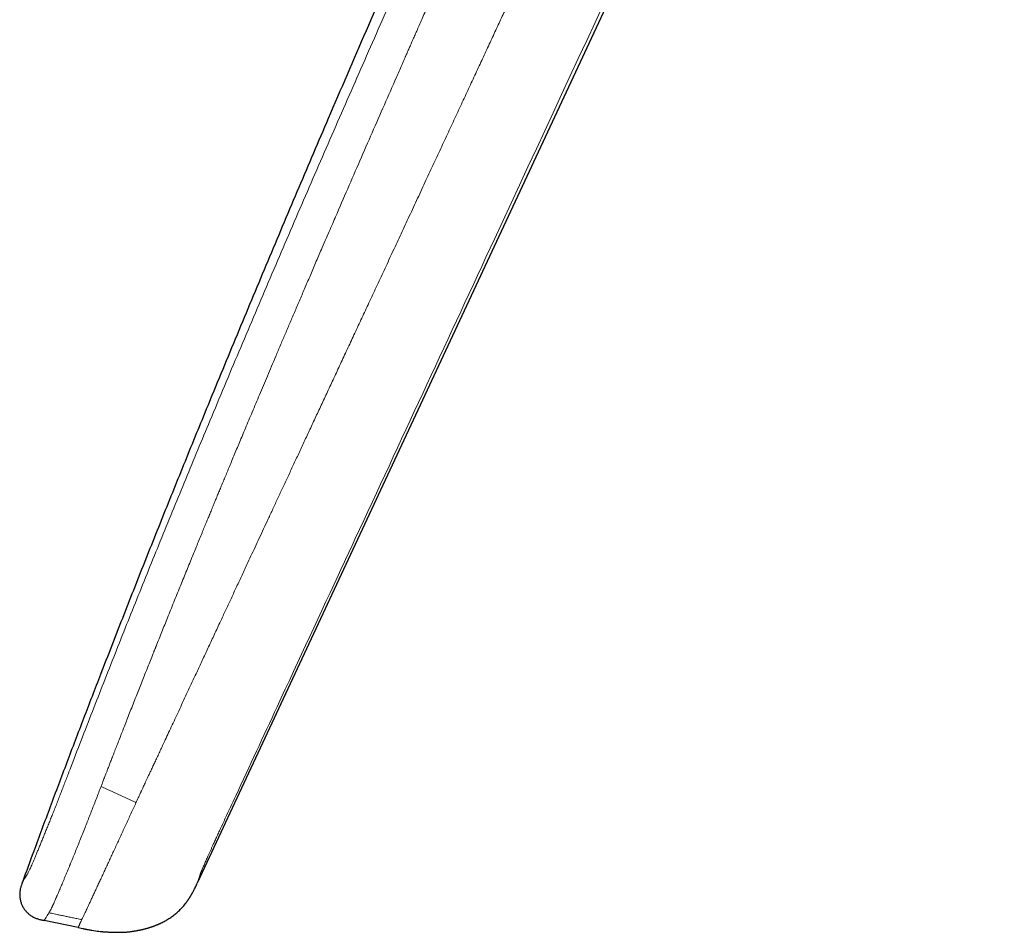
# Model space of a CAD drawing. Header units: millimetres. Extents: x 8 to 1267, y 12 to 683.
# Tile 3 of 48: x 234 to 278, y 581 to 622. Entities that reach past the tile are written whole.
import ezdxf

# ---------------------------------------------------------------- set-up
doc = ezdxf.new("R2010")
doc.units = ezdxf.units.MM

msp = doc.modelspace()

# ---------------------------------------------------------------- linework, layer by layer
at = {"color": 7, "linetype": 'Continuous', "lineweight": 30}
for p, q in [((242.136, 583.118), (266.109, 634.528)), ((241.916, 582.67), (241.919, 582.675)), ((241.624, 582.208), (241.624, 582.209)), ((236.781, 581.088), (235.262, 581.406)), ((236.781, 581.088), (236.992, 581.044)), ((239.149, 580.91), (239.149, 580.91))]:
    msp.add_line(p, q, dxfattribs=at)
at = {"color": 252, "linetype": 'Continuous', "lineweight": 0}
msp.add_line((239.021, 580.897), (239.024, 580.897), dxfattribs=at)
at = {"color": 7, "linetype": 'Continuous', "lineweight": 30}
for points, knots in [([(278.226, 681.423), (277.743, 680.486), (276.677, 678.42), (275.046, 675.217), (273.327, 671.814), (271.621, 668.401), (269.926, 664.978), (268.243, 661.546), (266.573, 658.107), (264.973, 654.781), (263.444, 651.572), (261.983, 648.479), (260.533, 645.383), (259.095, 642.281), (257.666, 639.172), (256.247, 636.058), (254.723, 632.681), (253.097, 629.04), (251.371, 625.133), (249.662, 621.217), (248.091, 617.573), (246.653, 614.203), (245.347, 611.108), (244.052, 608.009), (242.854, 605.112), (241.753, 602.417), (240.745, 599.925), (239.747, 597.429), (238.76, 594.927), (237.853, 592.599), (237.024, 590.446), (236.272, 588.468), (235.528, 586.487), (234.868, 584.706), (234.46, 583.585), (234.293, 583.126)], [0, 0, 0, 0, 0.029357, 0.064717, 0.100101, 0.13552, 0.170979, 0.206473, 0.24197, 0.277437, 0.30923, 0.340965, 0.372687, 0.404431, 0.436192, 0.46796, 0.49973, 0.539361, 0.579006, 0.618666, 0.658339, 0.689517, 0.720697, 0.751876, 0.783055, 0.807999, 0.832948, 0.857902, 0.882866, 0.907842, 0.927475, 0.94712, 0.96677, 0.986403, 1, 1, 1, 1]), ([(234.28, 583.093), (234.268, 583.059), (234.239, 582.979), (234.201, 582.85), (234.174, 582.707), (234.164, 582.562), (234.174, 582.417), (234.202, 582.274), (234.249, 582.136), (234.312, 582.005), (234.392, 581.884), (234.487, 581.773), (234.595, 581.675), (234.714, 581.592), (234.844, 581.525), (234.979, 581.474), (235.12, 581.436), (235.215, 581.416), (235.262, 581.406)], [0, 0, 0, 0, 0.048167, 0.111644, 0.175131, 0.238543, 0.301967, 0.365424, 0.428875, 0.492335, 0.555794, 0.619243, 0.682696, 0.74613, 0.80956, 0.873034, 0.936486, 1, 1, 1, 1]), ([(234.297, 583.134), (234.294, 583.127), (234.287, 583.111), (234.282, 583.099), (234.28, 583.093)], [0, 0, 0, 0, 0.499319, 1, 1, 1, 1]), ([(234.294, 583.13), (234.294, 583.129), (234.289, 583.118), (234.286, 583.109), (234.283, 583.101)], [0, 0, 0, 0, 0.091933, 1, 1, 1, 1]), ([(234.292, 583.126), (234.292, 583.127), (234.292, 583.127), (234.296, 583.133), (234.297, 583.134)], [0, 0, 0, 0, 0.8491568, 1, 1, 1, 1]), ([(241.917, 582.674), (241.925, 582.688), (241.969, 582.767), (242.009, 582.849), (242.042, 582.919), (242.042, 582.92)], [0, 0, 0, 0, 0.167403, 0.985435, 1, 1, 1, 1]), ([(242.042, 582.92), (242.058, 582.953), (242.089, 583.019), (242.124, 583.096), (242.141, 583.135)], [0, 0, 0, 0, 0.495053, 1, 1, 1, 1]), ([(241.624, 582.209), (241.626, 582.211), (241.629, 582.216), (241.638, 582.227), (241.647, 582.241), (241.659, 582.257), (241.671, 582.275), (241.685, 582.295), (241.699, 582.317), (241.714, 582.339), (241.729, 582.362), (241.744, 582.383), (241.757, 582.404), (241.77, 582.425), (241.783, 582.445), (241.793, 582.461), (241.8, 582.473), (241.808, 582.485), (241.817, 582.501), (241.829, 582.52), (241.84, 582.539), (241.852, 582.558), (241.863, 582.576), (241.873, 582.594), (241.883, 582.611), (241.892, 582.627), (241.901, 582.643), (241.91, 582.659), (241.916, 582.669), (241.918, 582.674)], [0, 0, 0, 0, 0.078187, 0.149731, 0.214491, 0.272363, 0.32328, 0.367216, 0.4042, 0.43435, 0.457956, 0.471774, 0.48292, 0.492587, 0.501746, 0.510351, 0.514468, 0.518683, 0.528326, 0.54074, 0.562726, 0.591578, 0.627624, 0.67103, 0.721884, 0.780226, 0.846055, 0.919338, 1, 1, 1, 1]), ([(240.444, 581.27), (240.447, 581.271), (240.51, 581.298), (240.629, 581.361), (240.801, 581.458), (240.965, 581.567), (241.123, 581.685), (241.279, 581.82), (241.431, 581.974), (241.548, 582.106), (241.607, 582.188), (241.623, 582.21)], [0, 0, 0, 0, 0.006017, 0.135386, 0.264818, 0.394226, 0.52354, 0.652771, 0.800468, 0.948278, 1, 1, 1, 1]), ([(239.149, 580.91), (239.152, 580.91), (239.157, 580.911), (239.17, 580.913), (239.188, 580.915), (239.208, 580.919), (239.233, 580.923), (239.26, 580.927), (239.291, 580.932), (239.325, 580.938), (239.362, 580.944), (239.402, 580.952), (239.447, 580.96), (239.494, 580.969), (239.54, 580.978), (239.586, 580.987), (239.631, 580.997), (239.675, 581.007), (239.719, 581.018), (239.763, 581.028), (239.803, 581.039), (239.846, 581.05), (239.892, 581.063), (239.939, 581.077), (239.986, 581.092), (240.03, 581.106), (240.068, 581.119), (240.101, 581.13), (240.132, 581.141), (240.16, 581.152), (240.185, 581.161), (240.21, 581.17), (240.241, 581.183), (240.278, 581.197), (240.319, 581.214), (240.36, 581.232), (240.403, 581.251), (240.43, 581.263), (240.445, 581.27)], [0, 0, 0, 0, 0.061274, 0.117719, 0.169275, 0.215903, 0.257596, 0.29439, 0.326396, 0.353842, 0.37716, 0.397117, 0.414988, 0.432479, 0.450256, 0.46899, 0.489444, 0.512215, 0.537735, 0.566308, 0.597937, 0.628144, 0.655302, 0.679761, 0.701982, 0.722572, 0.735776, 0.748849, 0.762056, 0.772567, 0.784104, 0.797019, 0.811566, 0.83865, 0.870826, 0.908358, 0.951392, 1, 1, 1, 1]), ([(236.992, 581.044), (236.996, 581.043), (237.002, 581.042), (237.014, 581.04), (237.026, 581.038), (237.039, 581.036), (237.052, 581.033), (237.063, 581.031), (237.074, 581.03), (237.081, 581.028), (237.087, 581.027), (237.093, 581.026), (237.096, 581.025), (237.1, 581.024), (237.106, 581.023), (237.116, 581.021), (237.13, 581.018), (237.145, 581.015), (237.161, 581.012), (237.178, 581.008), (237.195, 581.004), (237.213, 581), (237.225, 580.998), (237.231, 580.997)], [0, 0, 0, 0, 0.112909, 0.210786, 0.293765, 0.361977, 0.415601, 0.454967, 0.469551, 0.48101, 0.489839, 0.493591, 0.49715, 0.500754, 0.504636, 0.513899, 0.541016, 0.581583, 0.636317, 0.705462, 0.789109, 0.887287, 1, 1, 1, 1]), ([(237.231, 580.998), (237.287, 580.987), (237.447, 580.957), (237.644, 580.927), (237.786, 580.913), (237.822, 580.909)], [0, 0, 0, 0, 0.287556, 0.814921, 1, 1, 1, 1]), ([(237.822, 580.907), (237.825, 580.907), (237.831, 580.907), (237.845, 580.906), (237.862, 580.905), (237.881, 580.904), (237.904, 580.903), (237.929, 580.901), (237.956, 580.9), (237.984, 580.898), (238.013, 580.896), (238.044, 580.894), (238.079, 580.892), (238.116, 580.889), (238.156, 580.887), (238.2, 580.884), (238.256, 580.881), (238.324, 580.879), (238.402, 580.877), (238.473, 580.876), (238.534, 580.875), (238.587, 580.875), (238.638, 580.876), (238.693, 580.877), (238.751, 580.878), (238.811, 580.881), (238.867, 580.883), (238.922, 580.887), (238.975, 580.891), (239.007, 580.894), (239.024, 580.896)], [0, 0, 0, 0, 0.064759, 0.123808, 0.177151, 0.224803, 0.266797, 0.303203, 0.334164, 0.357002, 0.376212, 0.39238, 0.406507, 0.420101, 0.435199, 0.452272, 0.471318, 0.499781, 0.53036, 0.560811, 0.584438, 0.609386, 0.636154, 0.66514, 0.707739, 0.755319, 0.808198, 0.866561, 0.930492, 1, 1, 1, 1]), ([(238.997, 580.893), (238.998, 580.893), (239.007, 580.894), (239.014, 580.895), (239.021, 580.895)], [0, 0, 0, 0, 0.060215, 1, 1, 1, 1]), ([(239.024, 580.897), (239.059, 580.9), (239.101, 580.903), (239.142, 580.909), (239.15, 580.91)], [0, 0, 0, 0, 0.825418, 1, 1, 1, 1])]:
    msp.add_open_spline(points, degree=3, knots=knots, dxfattribs=at)
at = {"color": 252, "linetype": 'Continuous', "lineweight": 0}
for points, knots in [([(236.42, 588.174), (236.752, 589.035), (237.418, 590.761), (238.436, 593.35), (239.472, 595.947), (240.526, 598.551), (241.596, 601.161), (242.745, 603.932), (243.977, 606.865), (245.29, 609.959), (246.62, 613.057), (247.972, 616.178), (249.345, 619.32), (250.737, 622.482), (252.139, 625.644), (253.552, 628.804), (254.811, 631.597), (255.913, 634.024), (256.855, 636.085), (257.8, 638.142), (258.75, 640.196), (259.704, 642.245), (260.343, 643.609), (260.663, 644.29)], [0, 0, 0, 0, 0.045321, 0.090874, 0.136646, 0.182622, 0.228785, 0.275119, 0.329925, 0.384921, 0.440081, 0.495378, 0.551796, 0.608303, 0.66487, 0.72147, 0.778077, 0.815132, 0.852169, 0.889183, 0.926163, 0.963103, 1, 1, 1, 1]), ([(237.867, 587.555), (237.875, 587.576), (237.893, 587.622), (237.922, 587.7), (237.959, 587.794), (238.001, 587.903), (238.049, 588.029), (238.105, 588.173), (238.168, 588.338), (238.24, 588.522), (238.318, 588.723), (238.403, 588.943), (238.495, 589.18), (238.594, 589.434), (238.697, 589.698), (238.803, 589.97), (238.913, 590.25), (239.028, 590.544), (239.149, 590.852), (239.276, 591.176), (239.402, 591.494), (239.526, 591.807), (239.647, 592.112), (239.772, 592.428), (239.896, 592.74), (240.018, 593.048), (240.107, 593.269), (240.162, 593.408), (240.183, 593.462), (240.201, 593.507), (240.22, 593.553), (240.238, 593.598), (240.256, 593.643), (240.353, 593.886), (240.528, 594.322), (240.79, 594.975), (241.06, 595.643), (241.335, 596.324), (241.606, 596.989), (241.861, 597.615), (242.1, 598.201), (242.316, 598.728), (242.484, 599.136), (242.59, 599.392), (242.632, 599.494), (242.647, 599.532), (242.652, 599.544), (242.657, 599.555), (242.662, 599.567), (242.666, 599.579), (242.682, 599.615), (242.709, 599.683), (242.752, 599.786), (242.801, 599.906), (242.858, 600.042), (242.92, 600.194), (242.99, 600.362), (243.065, 600.545), (243.148, 600.744), (243.235, 600.955), (243.328, 601.179), (243.426, 601.415), (243.53, 601.665), (243.64, 601.93), (243.756, 602.207), (243.877, 602.497), (244.003, 602.8), (244.135, 603.117), (244.275, 603.45), (244.421, 603.799), (244.575, 604.166), (244.735, 604.546), (244.902, 604.942), (245.074, 605.352), (245.253, 605.776), (245.439, 606.214), (245.631, 606.667), (245.829, 607.135), (246.034, 607.616), (246.245, 608.112), (246.463, 608.622), (246.687, 609.147), (246.92, 609.69), (247.161, 610.253), (247.411, 610.836), (247.638, 611.363), (247.841, 611.833), (248.01, 612.225), (248.145, 612.537), (248.224, 612.72), (248.254, 612.789), (248.263, 612.81), (248.272, 612.831), (248.282, 612.853), (248.291, 612.874), (248.66, 613.726), (249.389, 615.406), (250.298, 617.488), (250.923, 618.914), (251.193, 619.528), (251.293, 619.756), (251.324, 619.827), (251.355, 619.898), (251.385, 619.967), (251.411, 620.025), (251.449, 620.112), (251.503, 620.235), (251.578, 620.406), (251.659, 620.589), (251.745, 620.785), (251.837, 620.994), (251.938, 621.222), (252.048, 621.47), (252.167, 621.74), (252.292, 622.024), (252.425, 622.323), (252.564, 622.637), (252.709, 622.965), (252.857, 623.298), (253.006, 623.635), (253.157, 623.974), (253.314, 624.326), (253.476, 624.69), (253.644, 625.066), (253.824, 625.471), (254.018, 625.906), (254.227, 626.371), (254.422, 626.808), (254.556, 627.107), (254.625, 627.261), (254.647, 627.309), (254.669, 627.358), (254.691, 627.407), (254.711, 627.453), (254.781, 627.608), (255.07, 628.251), (255.772, 629.811), (256.842, 632.175), (258.114, 634.962), (259.396, 637.749), (260.689, 640.535), (261.559, 642.39), (261.994, 643.319)], [0, 0, 0, 0, 0.001088, 0.002458, 0.004112, 0.006048, 0.008266, 0.010766, 0.013705, 0.016957, 0.020521, 0.024397, 0.028585, 0.033085, 0.037896, 0.042578, 0.047522, 0.052725, 0.058189, 0.063912, 0.069894, 0.075118, 0.080525, 0.086114, 0.091884, 0.097113, 0.102481, 0.103693, 0.104502, 0.10531, 0.106117, 0.106924, 0.107729, 0.108533, 0.119842, 0.130944, 0.143307, 0.155403, 0.167233, 0.178798, 0.188757, 0.198512, 0.206928, 0.210581, 0.212179, 0.212388, 0.212597, 0.212805, 0.213014, 0.213222, 0.21343, 0.21497, 0.216808, 0.218944, 0.221377, 0.224107, 0.227078, 0.230336, 0.233879, 0.237709, 0.241645, 0.245844, 0.250304, 0.255026, 0.260009, 0.265157, 0.270556, 0.276207, 0.282108, 0.288388, 0.294929, 0.30173, 0.308791, 0.316112, 0.323692, 0.33153, 0.339628, 0.347984, 0.356597, 0.365469, 0.374598, 0.383984, 0.393626, 0.403793, 0.41423, 0.424936, 0.432151, 0.439482, 0.446031, 0.448941, 0.449323, 0.449706, 0.450089, 0.450472, 0.450856, 0.45124, 0.496299, 0.541262, 0.563389, 0.57312, 0.574394, 0.575668, 0.576941, 0.578215, 0.579392, 0.580062, 0.582917, 0.585996, 0.589297, 0.592821, 0.596568, 0.600537, 0.605121, 0.60997, 0.615084, 0.620462, 0.626105, 0.632013, 0.638185, 0.644075, 0.650187, 0.656522, 0.663079, 0.669858, 0.676859, 0.684964, 0.693347, 0.70201, 0.708592, 0.709466, 0.710341, 0.71122, 0.712101, 0.712985, 0.713743, 0.720469, 0.747765, 0.798124, 0.848506, 0.898933, 0.949424, 1, 1, 1, 1]), ([(264.915, 641.62), (264.915, 641.62), (264.915, 641.62), (264.915, 641.62), (264.915, 641.62), (264.915, 641.619), (264.914, 641.617), (264.909, 641.608), (264.9, 641.588), (264.885, 641.554), (264.863, 641.506), (264.835, 641.445), (264.8, 641.37), (264.759, 641.282), (264.711, 641.18), (264.658, 641.064), (264.598, 640.935), (264.532, 640.793), (264.46, 640.636), (264.381, 640.467), (264.296, 640.283), (264.205, 640.086), (264.107, 639.875), (264.003, 639.651), (263.893, 639.412), (263.776, 639.16), (263.653, 638.894), (263.524, 638.616), (263.39, 638.327), (263.251, 638.026), (263.105, 637.712), (262.953, 637.383), (262.793, 637.038), (262.626, 636.678), (262.453, 636.304), (262.274, 635.917), (262.088, 635.517), (261.897, 635.103), (261.691, 634.659), (261.47, 634.184), (261.235, 633.676), (260.992, 633.152), (260.742, 632.613), (260.487, 632.062), (260.226, 631.499), (259.96, 630.925), (259.687, 630.336), (259.406, 629.729), (259.116, 629.103), (258.817, 628.459), (258.511, 627.8), (258.199, 627.126), (257.879, 626.436), (257.552, 625.732), (257.242, 625.064), (256.951, 624.436), (256.678, 623.849), (256.401, 623.252), (256.119, 622.644), (255.833, 622.029), (255.544, 621.406), (255.251, 620.776), (254.953, 620.134), (254.647, 619.476), (254.333, 618.801), (254.011, 618.107), (253.682, 617.401), (253.347, 616.68), (253.005, 615.944), (252.656, 615.194), (252.296, 614.42), (251.928, 613.63), (251.557, 612.831), (251.19, 612.043), (250.828, 611.267), (250.472, 610.502), (250.129, 609.764), (249.798, 609.053), (249.479, 608.369), (249.166, 607.698), (248.86, 607.04), (248.559, 606.395), (248.266, 605.765), (247.978, 605.149), (247.698, 604.547), (247.424, 603.96), (247.159, 603.391), (246.902, 602.84), (246.654, 602.307), (246.412, 601.788), (246.176, 601.281), (245.945, 600.786), (245.72, 600.303), (245.502, 599.834), (245.29, 599.381), (245.087, 598.943), (244.891, 598.522), (244.701, 598.116), (244.517, 597.722), (244.313, 597.284), (244.09, 596.804), (243.847, 596.283), (243.611, 595.776), (243.38, 595.279), (243.138, 594.761), (242.886, 594.221), (242.625, 593.659), (242.369, 593.111), (242.12, 592.575), (241.877, 592.054), (241.657, 591.582), (241.46, 591.159), (241.285, 590.784), (241.116, 590.421), (240.953, 590.072), (240.796, 589.737), (240.658, 589.44), (240.537, 589.181), (240.433, 588.958), (240.334, 588.745), (240.24, 588.544), (240.152, 588.355), (240.07, 588.179), (239.993, 588.016), (239.923, 587.865), (239.86, 587.731), (239.805, 587.612), (239.757, 587.509), (239.714, 587.417), (239.677, 587.336), (239.646, 587.27), (239.621, 587.217), (239.602, 587.177), (239.588, 587.146), (239.578, 587.124), (239.571, 587.11), (239.567, 587.1), (239.564, 587.095), (239.564, 587.093)], [0, 0, 0, 0, 0, 0.000001, 0.000002, 0.000008, 0.000032, 0.000127, 0.000502, 0.001126, 0.001998, 0.003119, 0.004488, 0.006106, 0.007972, 0.010087, 0.01245, 0.015062, 0.017923, 0.021033, 0.024391, 0.027998, 0.031854, 0.035973, 0.040342, 0.044961, 0.04983, 0.054948, 0.060217, 0.065725, 0.071474, 0.07746, 0.083814, 0.090415, 0.097261, 0.104351, 0.111683, 0.119257, 0.12707, 0.136081, 0.145385, 0.154978, 0.164857, 0.175019, 0.185273, 0.195794, 0.206579, 0.217624, 0.22916, 0.240963, 0.253038, 0.265387, 0.278017, 0.290932, 0.30414, 0.314705, 0.325458, 0.336404, 0.347547, 0.358893, 0.370237, 0.381788, 0.393551, 0.405534, 0.417994, 0.430699, 0.443657, 0.456878, 0.470364, 0.484117, 0.498135, 0.512959, 0.527611, 0.542071, 0.556323, 0.570354, 0.584151, 0.596934, 0.60949, 0.621811, 0.633889, 0.645717, 0.657289, 0.6686, 0.679646, 0.690423, 0.700929, 0.71098, 0.720765, 0.730284, 0.739535, 0.748679, 0.757548, 0.766143, 0.774472, 0.782539, 0.790215, 0.797659, 0.804899, 0.811959, 0.821774, 0.831317, 0.840626, 0.849732, 0.858656, 0.86919, 0.879493, 0.889567, 0.899404, 0.908988, 0.918294, 0.925393, 0.932286, 0.938954, 0.94538, 0.951544, 0.957425, 0.961713, 0.965815, 0.969723, 0.973428, 0.976922, 0.98014, 0.983138, 0.985908, 0.988444, 0.990541, 0.992436, 0.994125, 0.995605, 0.996875, 0.99777, 0.998516, 0.999113, 0.999462, 0.999726, 0.999906, 1, 1, 1, 1]), ([(243.21, 585.638), (243.21, 585.638), (243.21, 585.639), (243.211, 585.641), (243.215, 585.648), (243.228, 585.677), (243.28, 585.789), (243.485, 586.23), (244.298, 587.979), (246.042, 591.733), (247.762, 595.434), (250.877, 602.138), (257.027, 615.378), (263.043, 628.338), (267.047, 636.964)], [0, 0, 0, 0, 0.000013, 0.000039, 0.000129, 0.000459, 0.001723, 0.006668, 0.026218, 0.103968, 0.226096, 0.242579, 0.495854, 1, 1, 1, 1]), ([(234.498, 583.459), (234.503, 583.467), (234.513, 583.483), (234.531, 583.514), (234.552, 583.553), (234.578, 583.604), (234.608, 583.668), (234.643, 583.745), (234.683, 583.835), (234.729, 583.94), (234.781, 584.063), (234.84, 584.203), (234.903, 584.354), (234.97, 584.514), (235.04, 584.683), (235.112, 584.86), (235.187, 585.044), (235.265, 585.234), (235.344, 585.43), (235.426, 585.632), (235.509, 585.84), (235.594, 586.053), (235.682, 586.272), (235.77, 586.497), (235.861, 586.726), (235.952, 586.961), (236.045, 587.199), (236.138, 587.44), (236.232, 587.684), (236.326, 587.928), (236.389, 588.092), (236.42, 588.174)], [0, 0, 0, 0, 0.031085, 0.062141, 0.093172, 0.124198, 0.15526, 0.186364, 0.217471, 0.248574, 0.284145, 0.319747, 0.355361, 0.39099, 0.426658, 0.462371, 0.49812, 0.533893, 0.569683, 0.605487, 0.641297, 0.677098, 0.712884, 0.748672, 0.784485, 0.820328, 0.856197, 0.892079, 0.928, 0.963981, 1, 1, 1, 1]), ([(235.475, 581.748), (235.484, 581.762), (235.493, 581.778), (235.506, 581.799), (235.51, 581.804), (235.513, 581.811), (235.517, 581.817), (235.521, 581.823), (235.525, 581.83), (235.53, 581.84), (235.538, 581.854), (235.549, 581.874), (235.562, 581.9), (235.578, 581.933), (235.594, 581.965), (235.608, 581.994), (235.618, 582.015), (235.627, 582.035), (235.637, 582.057), (235.647, 582.079), (235.658, 582.102), (235.677, 582.145), (235.708, 582.212), (235.749, 582.306), (235.779, 582.375), (235.796, 582.414), (235.801, 582.425), (235.806, 582.436), (235.811, 582.447), (235.815, 582.458), (235.82, 582.469), (235.83, 582.492), (235.846, 582.529), (235.87, 582.586), (235.9, 582.654), (235.935, 582.735), (235.975, 582.829), (236.018, 582.931), (236.064, 583.039), (236.112, 583.154), (236.165, 583.279), (236.22, 583.412), (236.277, 583.55), (236.334, 583.686), (236.375, 583.786), (236.399, 583.843), (236.406, 583.862), (236.414, 583.88), (236.422, 583.899), (236.429, 583.918), (236.468, 584.012), (236.539, 584.185), (236.644, 584.444), (236.751, 584.711), (236.862, 584.987), (236.975, 585.271), (237.085, 585.548), (237.191, 585.817), (237.292, 586.075), (237.395, 586.337), (237.498, 586.602), (237.601, 586.869), (237.705, 587.138), (237.774, 587.317), (237.809, 587.407)], [0, 0, 0, 0, 0.042291, 0.047011, 0.051726, 0.056436, 0.061141, 0.06584, 0.070535, 0.075224, 0.085135, 0.096846, 0.110358, 0.125674, 0.142797, 0.151834, 0.159291, 0.166746, 0.174198, 0.181647, 0.189092, 0.196534, 0.222554, 0.248546, 0.271404, 0.27397, 0.276535, 0.2791, 0.281666, 0.284231, 0.286797, 0.289362, 0.299692, 0.312125, 0.326661, 0.343303, 0.362053, 0.38291, 0.402057, 0.422689, 0.444799, 0.468379, 0.490335, 0.513416, 0.534654, 0.5375, 0.54036, 0.543236, 0.546126, 0.549031, 0.551951, 0.589509, 0.627019, 0.664504, 0.701973, 0.739408, 0.776789, 0.808777, 0.840716, 0.872603, 0.904445, 0.936283, 0.968141, 1, 1, 1, 1]), ([(237.809, 587.407), (237.819, 587.431), (237.838, 587.481), (237.857, 587.531), (237.867, 587.555)], [0, 0, 0, 0, 0.5000696, 1, 1, 1, 1]), ([(239.371, 586.678), (239.111, 586.799), (238.591, 587.042), (238.07, 587.285), (237.809, 587.406)], [0, 0, 0, 0, 0.5, 1, 1, 1, 1]), ([(239.564, 587.093), (239.532, 587.024), (239.467, 586.886), (239.403, 586.748), (239.371, 586.678)], [0, 0, 0, 0, 0.49808, 1, 1, 1, 1]), ([(236.946, 581.442), (236.951, 581.452), (236.961, 581.473), (236.979, 581.512), (237.004, 581.562), (237.035, 581.626), (237.073, 581.706), (237.119, 581.803), (237.172, 581.915), (237.231, 582.042), (237.297, 582.184), (237.368, 582.339), (237.446, 582.506), (237.528, 582.685), (237.616, 582.875), (237.705, 583.066), (237.793, 583.257), (237.881, 583.447), (237.973, 583.644), (238.067, 583.847), (238.165, 584.058), (238.265, 584.275), (238.368, 584.498), (238.474, 584.726), (238.582, 584.96), (238.692, 585.199), (238.803, 585.442), (238.916, 585.688), (239.03, 585.935), (239.144, 586.183), (239.257, 586.431), (239.333, 586.596), (239.371, 586.678)], [0, 0, 0, 0, 0.031865, 0.064296, 0.097274, 0.130761, 0.164713, 0.199107, 0.233912, 0.269083, 0.304586, 0.340407, 0.376523, 0.4129, 0.449496, 0.486264, 0.518541, 0.55089, 0.583288, 0.615719, 0.648173, 0.680635, 0.713071, 0.745458, 0.777773, 0.809983, 0.842064, 0.874006, 0.905803, 0.937419, 0.968819, 1, 1, 1, 1]), ([(242.241, 583.46), (242.243, 583.464), (242.245, 583.472), (242.25, 583.487), (242.257, 583.504), (242.265, 583.525), (242.274, 583.548), (242.285, 583.575), (242.298, 583.605), (242.312, 583.641), (242.328, 583.679), (242.346, 583.721), (242.368, 583.773), (242.397, 583.839), (242.432, 583.92), (242.469, 584.006), (242.509, 584.096), (242.55, 584.188), (242.595, 584.291), (242.645, 584.402), (242.7, 584.524), (242.757, 584.65), (242.816, 584.782), (242.872, 584.904), (242.923, 585.016), (242.969, 585.116), (243.015, 585.216), (243.062, 585.318), (243.109, 585.421), (243.159, 585.528), (243.192, 585.6), (243.21, 585.638)], [0, 0, 0, 0, 0.0278778, 0.0531058, 0.0790472, 0.1039078, 0.1289306, 0.1541477, 0.1821577, 0.2100994, 0.238016, 0.2659509, 0.2939473, 0.3368301, 0.3795801, 0.4223524, 0.4623856, 0.5023753, 0.542451, 0.5879266, 0.6332132, 0.6784934, 0.7239501, 0.7697638, 0.8025664, 0.8349856, 0.8670834, 0.8994672, 0.9325303, 0.9646638, 1, 1, 1, 1]), ([(234.297, 583.134), (234.299, 583.138), (234.304, 583.146), (234.32, 583.172), (234.343, 583.208), (234.372, 583.255), (234.407, 583.313), (234.45, 583.383), (234.482, 583.434), (234.498, 583.459)], [0, 0, 0, 0, 0.120414, 0.266848, 0.413313, 0.559833, 0.706415, 0.853058, 1, 1, 1, 1]), ([(242.137, 583.12), (242.137, 583.121), (242.138, 583.122), (242.142, 583.136), (242.147, 583.154), (242.153, 583.172), (242.157, 583.187), (242.163, 583.204), (242.168, 583.222), (242.174, 583.24), (242.179, 583.259), (242.185, 583.277), (242.191, 583.296), (242.197, 583.316), (242.203, 583.336), (242.208, 583.352), (242.212, 583.364), (242.214, 583.371), (242.216, 583.378), (242.219, 583.386), (242.221, 583.394), (242.224, 583.403), (242.226, 583.412), (242.229, 583.421), (242.233, 583.432), (242.236, 583.442), (242.239, 583.451), (242.241, 583.457), (242.241, 583.46)], [0, 0, 0, 0, 0.112433, 0.224913, 0.337458, 0.390543, 0.44365, 0.496779, 0.549062, 0.598075, 0.638741, 0.679246, 0.71959, 0.759774, 0.798034, 0.834117, 0.846292, 0.858601, 0.871042, 0.883617, 0.896324, 0.911778, 0.926362, 0.939865, 0.958901, 0.975268, 0.988968, 1, 1, 1, 1]), ([(235.262, 581.406), (235.263, 581.407), (235.264, 581.409), (235.274, 581.425), (235.291, 581.452), (235.314, 581.489), (235.344, 581.538), (235.382, 581.599), (235.424, 581.667), (235.458, 581.721), (235.475, 581.748)], [0, 0, 0, 0, 0.125058, 0.250141, 0.37522, 0.500267, 0.625256, 0.750171, 0.875082, 1, 1, 1, 1]), ([(235.475, 581.749), (235.512, 581.741), (235.589, 581.725), (235.713, 581.699), (235.85, 581.671), (236.001, 581.639), (236.165, 581.605), (236.342, 581.568), (236.531, 581.529), (236.734, 581.487), (236.874, 581.457), (236.946, 581.442)], [0, 0, 0, 0, 0.0743798, 0.1582473, 0.2516037, 0.3544499, 0.4667866, 0.5863557, 0.7150806, 0.8529618, 1, 1, 1, 1]), ([(236.946, 581.442), (236.938, 581.426), (236.924, 581.395), (236.904, 581.352), (236.886, 581.314), (236.87, 581.28), (236.856, 581.25), (236.844, 581.223), (236.833, 581.199), (236.823, 581.179), (236.813, 581.157), (236.804, 581.137), (236.795, 581.119), (236.789, 581.105), (236.784, 581.095), (236.782, 581.089), (236.781, 581.088), (236.781, 581.088)], [0, 0, 0, 0, 0.069351, 0.136334, 0.201021, 0.263569, 0.324149, 0.381892, 0.438054, 0.492788, 0.54625, 0.62517, 0.702056, 0.777444, 0.851871, 0.925877, 1, 1, 1, 1])]:
    msp.add_open_spline(points, degree=3, knots=knots, dxfattribs=at)

doc.saveas('drawing.dxf')
